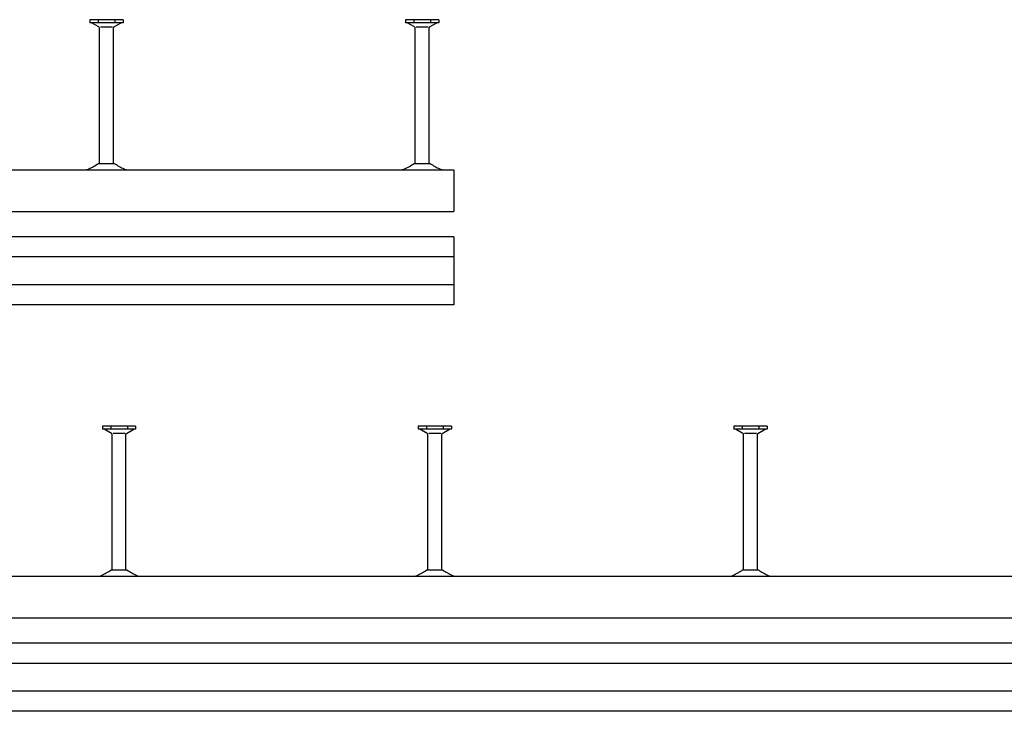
# Model space of a CAD drawing. Header units: millimetres. Extents: x -466 to 5678, y -7065 to 2232.
# Tile 3 of 25: x 314 to 1094, y -7065 to -6517. Entities that reach past the tile are written whole.
import ezdxf

# ---------------------------------------------------------------- set-up
doc = ezdxf.new("R2010")
doc.units = ezdxf.units.MM
doc.layers.add('HALFEN', color=2, linetype='CONTINUOUS')

msp = doc.modelspace()

# ---------------------------------------------------------------- linework, layer by layer
at = {"layer": 'HALFEN'}
for p, q in [((395.92, -6517.47), (369.59, -6517.47)), ((369.59, -6517.47), (369.59, -6519.87)), ((376.17, -6518.07), (376.17, -6519.27)), ((389.34, -6518.07), (389.34, -6519.27)), ((395.92, -6517.47), (395.92, -6519.87)), ((645.92, -6517.47), (619.59, -6517.47)), ((619.59, -6517.47), (619.59, -6519.87)), ((626.17, -6518.07), (626.17, -6519.27)), ((639.34, -6518.07), (639.34, -6519.27)), ((645.92, -6517.47), (645.92, -6519.87)), ((395.92, -6519.87), (369.59, -6519.87)), ((376.85, -6523.24), (371.02, -6519.87)), ((377.25, -6631.47), (377.25, -6523.94)), ((387.52, -6523.47), (377.99, -6523.47)), ((388.25, -6631.47), (388.25, -6523.94)), ((388.65, -6523.24), (394.49, -6519.87)), ((645.92, -6519.87), (619.59, -6519.87)), ((626.85, -6523.24), (621.02, -6519.87)), ((627.25, -6631.47), (627.25, -6523.94)), ((637.52, -6523.47), (627.99, -6523.47)), ((638.25, -6631.47), (638.25, -6523.94)), ((638.65, -6523.24), (644.49, -6519.87)), ((376.48, -6631.47), (389.03, -6631.47)), ((626.48, -6631.47), (639.03, -6631.47)), ((-392.25, -6636.47), (657.75, -6636.47)), ((657.75, -6636.47), (657.75, -6669.47)), ((657.75, -6636.47), (657.75, -6669.47)), ((-392.25, -6669.47), (657.75, -6669.47)), ((507.75, -6669.47), (657.75, -6669.47)), ((657.75, -6689.47), (-392.25, -6689.47)), ((657.75, -6689.47), (507.75, -6689.47)), ((657.75, -6689.47), (657.75, -6743.47)), ((657.75, -6689.47), (657.75, -6743.47)), ((657.75, -6705.47), (-392.25, -6705.47)), ((657.75, -6705.47), (507.75, -6705.47)), ((657.75, -6727.47), (-392.25, -6727.47)), ((657.75, -6727.47), (507.75, -6727.47)), ((657.75, -6743.47), (-392.25, -6743.47)), ((657.75, -6743.47), (507.75, -6743.47)), ((379.59, -6839.47), (379.59, -6841.87)), ((405.92, -6839.47), (379.59, -6839.47)), ((405.92, -6841.87), (379.59, -6841.87)), ((386.85, -6845.24), (381.02, -6841.87)), ((386.17, -6840.07), (386.17, -6841.27)), ((397.52, -6845.47), (387.99, -6845.47)), ((398.65, -6845.24), (404.49, -6841.87)), ((399.34, -6840.07), (399.34, -6841.27)), ((405.92, -6839.47), (405.92, -6841.87)), ((629.59, -6839.47), (629.59, -6841.87)), ((655.92, -6839.47), (629.59, -6839.47)), ((655.92, -6841.87), (629.59, -6841.87)), ((636.85, -6845.24), (631.02, -6841.87)), ((636.17, -6840.07), (636.17, -6841.27)), ((647.52, -6845.47), (637.99, -6845.47)), ((648.65, -6845.24), (654.49, -6841.87)), ((649.34, -6840.07), (649.34, -6841.27)), ((655.92, -6839.47), (655.92, -6841.87)), ((879.59, -6839.47), (879.59, -6841.87)), ((905.92, -6839.47), (879.59, -6839.47)), ((905.92, -6841.87), (879.59, -6841.87)), ((886.85, -6845.24), (881.02, -6841.87)), ((886.17, -6840.07), (886.17, -6841.27)), ((897.52, -6845.47), (887.99, -6845.47)), ((898.65, -6845.24), (904.49, -6841.87)), ((899.34, -6840.07), (899.34, -6841.27)), ((905.92, -6839.47), (905.92, -6841.87)), ((387.25, -6953.47), (387.25, -6845.94)), ((398.25, -6953.47), (398.25, -6845.94)), ((637.25, -6953.47), (637.25, -6845.94)), ((648.25, -6953.47), (648.25, -6845.94)), ((887.25, -6953.47), (887.25, -6845.94)), ((898.25, -6953.47), (898.25, -6845.94)), ((386.48, -6953.47), (399.03, -6953.47)), ((636.48, -6953.47), (649.03, -6953.47)), ((886.48, -6953.47), (899.03, -6953.47)), ((-392.25, -6958.47), (5677.75, -6958.47)), ((-392.25, -6991.47), (5677.75, -6991.47)), ((5677.75, -7011.47), (-392.25, -7011.47)), ((5677.75, -7027.47), (-392.25, -7027.47)), ((5677.75, -7049.47), (-392.25, -7049.47)), ((5677.75, -7065.47), (-392.25, -7065.47))]:
    msp.add_line(p, q, dxfattribs=at)
for centre, radius, start, end in [((376.45, -6523.94), 0.8, 0, 60), ((389.05, -6523.94), 0.8, 120, 180), ((626.45, -6523.94), 0.8, 0, 60), ((639.05, -6523.94), 0.8, 120, 180), ((322.66, -6543.19), 103.4, 296.47863, 301.36749), ((442.85, -6543.19), 103.4, 238.63251, 243.52137), ((572.66, -6543.19), 103.4, 296.47863, 301.36749), ((692.85, -6543.19), 103.4, 238.63251, 243.52137), ((365.64, -6629.47), 7, 270, 296.47863), ((399.87, -6629.47), 7, 243.52137, 270), ((615.64, -6629.47), 7, 270, 296.47863), ((649.87, -6629.47), 7, 243.52137, 270), ((386.45, -6845.94), 0.8, 0, 60), ((399.05, -6845.94), 0.8, 120, 180), ((636.45, -6845.94), 0.8, 0, 60), ((649.05, -6845.94), 0.8, 120, 180), ((886.45, -6845.94), 0.8, 0, 60), ((899.05, -6845.94), 0.8, 120, 180), ((332.66, -6865.19), 103.4, 296.47863, 301.36749), ((452.85, -6865.19), 103.4, 238.63251, 243.52137), ((582.66, -6865.19), 103.4, 296.47863, 301.36749), ((702.85, -6865.19), 103.4, 238.63251, 243.52137), ((832.66, -6865.19), 103.4, 296.47863, 301.36749), ((952.85, -6865.19), 103.4, 238.63251, 243.52137), ((375.64, -6951.47), 7, 270, 296.47863), ((409.87, -6951.47), 7, 243.52137, 270), ((625.64, -6951.47), 7, 270, 296.47863), ((659.87, -6951.47), 7, 243.52137, 270), ((875.64, -6951.47), 7, 270, 296.47863), ((909.87, -6951.47), 7, 243.52137, 270)]:
    msp.add_arc(centre, radius, start, end, dxfattribs=at)

doc.saveas('drawing.dxf')
